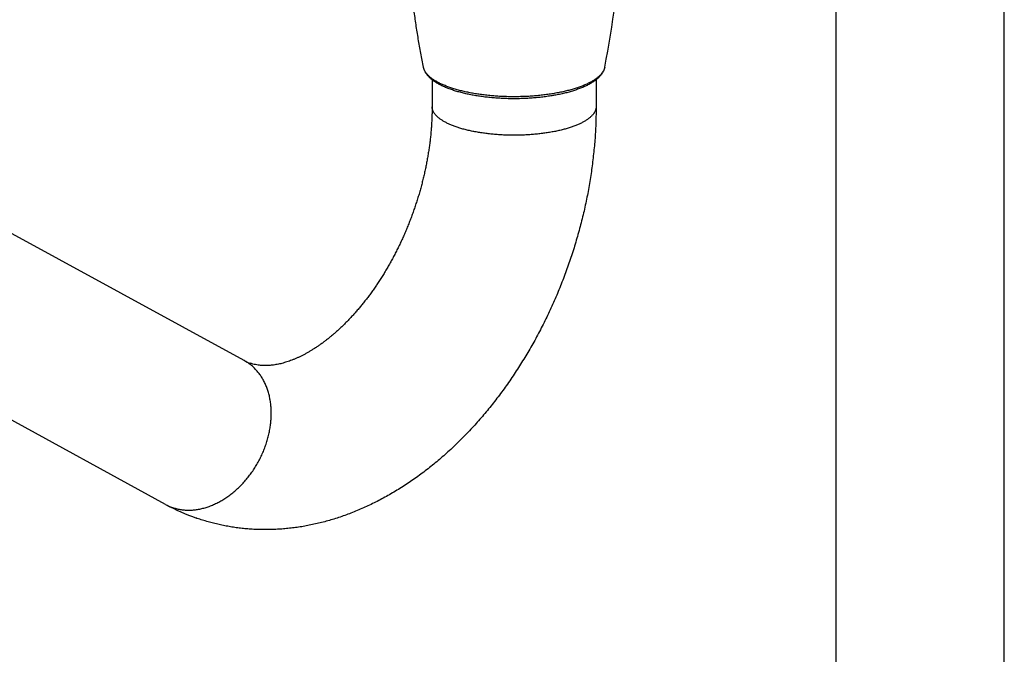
# Model space of a CAD drawing. Header units: millimetres. Extents: x 259 to 1803, y -542 to 1902.
# Tile 8 of 127: x 473 to 593, y -425 to -347. Entities that reach past the tile are written whole.
import ezdxf

# ---------------------------------------------------------------- set-up
doc = ezdxf.new("R2010")
doc.units = ezdxf.units.MM
doc.header["$LTSCALE"] = 30.734
doc.layers.get('0').update_dxf_attribs({"linetype": 'CONTINUOUS'})

msp = doc.modelspace()

# ---------------------------------------------------------------- linework, layer by layer
at = {"color": 7, "linetype": 'CONTINUOUS'}
for p, q in [((593.11, -465.29), (593.11, 65.92)), ((572.61, -465.29), (572.61, -296.95)), ((523.33, -354.62), (523.33, -357.9)), ((543.33, -354.62), (543.33, -357.9)), ((500.4, -388.85), (451.21, -362.01)), ((490.82, -406.4), (441.64, -379.57))]:
    msp.add_line(p, q, dxfattribs=at)
for centre, radius, start, end in [((439.73, -332.16), 106.72, 348.6851, 357.2093), ((502.87, -384.34), 5.14, 241.3328, 250.7279), ((502.86, -384.35), 25.12, 241.3728, 250.7739)]:
    msp.add_arc(centre, radius, start, end, dxfattribs=at)
at = {"color": 9, "linetype": 'CONTINUOUS'}
msp.add_arc((493.49, -401.51), 5.57, 241.3985, 250.8021, dxfattribs=at)
at = {"color": 7, "linetype": 'CONTINUOUS'}
for points, knots in [([(522.28, -353.1), (522.16, -352.52), (521.94, -351.37), (521.64, -349.64), (521.37, -347.9), (521.12, -346.15), (520.91, -344.4), (520.72, -342.65), (520.56, -340.88), (520.43, -339.12), (520.36, -337.94), (520.33, -337.35)], [0, 0, 0, 0, 0.110622, 0.221377, 0.332277, 0.443313, 0.554471, 0.665728, 0.777083, 0.888506, 1, 1, 1, 1]), ([(525.68, -355.82), (525.6, -355.79), (525.43, -355.73), (525.19, -355.64), (524.96, -355.55), (524.73, -355.45), (524.52, -355.35), (524.31, -355.24), (524.11, -355.13), (523.91, -355.02), (523.73, -354.91), (523.55, -354.79), (523.39, -354.67), (523.23, -354.54), (523.09, -354.42), (522.96, -354.29), (522.83, -354.16), (522.72, -354.02), (522.63, -353.89), (522.54, -353.76), (522.47, -353.62), (522.4, -353.49), (522.35, -353.36), (522.31, -353.23), (522.29, -353.14), (522.28, -353.1)], [0, 0, 0, 0, 0.057995, 0.114749, 0.17026, 0.22451, 0.277487, 0.329179, 0.379575, 0.428666, 0.47644, 0.522881, 0.567969, 0.611675, 0.653964, 0.694797, 0.734139, 0.771971, 0.8083, 0.843174, 0.876682, 0.908951, 0.940139, 0.970427, 1, 1, 1, 1]), ([(544.38, -353.1), (544.37, -353.14), (544.35, -353.23), (544.31, -353.36), (544.26, -353.49), (544.19, -353.63), (544.12, -353.76), (544.03, -353.9), (543.93, -354.03), (543.82, -354.16), (543.7, -354.29), (543.56, -354.42), (543.42, -354.55), (543.26, -354.67), (543.1, -354.79), (542.92, -354.91), (542.73, -355.03), (542.54, -355.14), (542.34, -355.25), (542.13, -355.35), (541.91, -355.46), (541.68, -355.56), (541.44, -355.65), (541.2, -355.74), (540.95, -355.83), (540.7, -355.92), (540.43, -356), (540.16, -356.08), (539.89, -356.16), (539.61, -356.23), (539.32, -356.3), (539.03, -356.36), (538.73, -356.43), (538.42, -356.48), (538.12, -356.54), (537.8, -356.59), (537.49, -356.64), (537.17, -356.68), (536.84, -356.73), (536.52, -356.76), (536.19, -356.8), (535.86, -356.83), (535.52, -356.85), (535.18, -356.88), (534.85, -356.89), (534.51, -356.91), (534.16, -356.92), (533.82, -356.93), (533.48, -356.93), (533.14, -356.93), (532.8, -356.93), (532.45, -356.92), (532.11, -356.91), (531.77, -356.89), (531.44, -356.87), (531.1, -356.85), (530.76, -356.82), (530.43, -356.79), (530.1, -356.76), (529.78, -356.72), (529.45, -356.68), (529.13, -356.63), (528.82, -356.59), (528.51, -356.53), (528.2, -356.48), (527.9, -356.42), (527.6, -356.36), (527.31, -356.29), (527.02, -356.22), (526.74, -356.15), (526.47, -356.07), (526.2, -355.99), (525.94, -355.91), (525.76, -355.85), (525.68, -355.82)], [0, 0, 0, 0, 0.006702, 0.013607, 0.020727, 0.028093, 0.035741, 0.043666, 0.051897, 0.060508, 0.069455, 0.078727, 0.088356, 0.098304, 0.108557, 0.119139, 0.130021, 0.141193, 0.152678, 0.164454, 0.176513, 0.188873, 0.201518, 0.214436, 0.227641, 0.241118, 0.254854, 0.268856, 0.283112, 0.297607, 0.312341, 0.327305, 0.342482, 0.357868, 0.373455, 0.389223, 0.405167, 0.421277, 0.437536, 0.453932, 0.470458, 0.487096, 0.503833, 0.52066, 0.537559, 0.554518, 0.571526, 0.588566, 0.605625, 0.62269, 0.639748, 0.656783, 0.673782, 0.690732, 0.707621, 0.724431, 0.741152, 0.757772, 0.774274, 0.790647, 0.806882, 0.822962, 0.838874, 0.854613, 0.870164, 0.88551, 0.900652, 0.915576, 0.930263, 0.944718, 0.958931, 0.972877, 0.986569, 1, 1, 1, 1]), ([(543.33, -357.9), (543.33, -358.21), (543.32, -358.85), (543.3, -359.81), (543.26, -360.76), (543.2, -361.73), (543.12, -362.69), (543.02, -363.65), (542.91, -364.62), (542.79, -365.58), (542.64, -366.54), (542.49, -367.51), (542.31, -368.47), (542.12, -369.43), (541.91, -370.39), (541.69, -371.34), (541.45, -372.29), (541.19, -373.24), (540.92, -374.19), (540.64, -375.13), (540.34, -376.07), (540.02, -377), (539.69, -377.92), (539.35, -378.85), (538.99, -379.76), (538.62, -380.67), (538.23, -381.57), (537.83, -382.47), (537.41, -383.35), (536.98, -384.23), (536.54, -385.1), (536.08, -385.97), (535.61, -386.82), (535.13, -387.66), (534.63, -388.5), (534.12, -389.32), (533.6, -390.13), (533.07, -390.94), (532.52, -391.73), (531.96, -392.5), (531.39, -393.27), (530.81, -394.02), (530.22, -394.76), (529.61, -395.49), (529, -396.2), (528.37, -396.9), (527.74, -397.58), (527.09, -398.25), (526.43, -398.9), (525.77, -399.54), (525.09, -400.16), (524.41, -400.76), (523.72, -401.34), (523.02, -401.91), (522.31, -402.46), (521.6, -402.98), (520.88, -403.49), (520.15, -403.98), (519.42, -404.45), (518.68, -404.9), (517.94, -405.33), (517.2, -405.74), (516.45, -406.13), (515.7, -406.49), (514.95, -406.84), (514.2, -407.16), (513.44, -407.47), (512.69, -407.75), (511.93, -408.01), (511.18, -408.25), (510.42, -408.46), (509.67, -408.66), (508.92, -408.83), (508.17, -408.99), (507.43, -409.12), (506.68, -409.23), (505.94, -409.32), (505.2, -409.39), (504.47, -409.44), (503.74, -409.47), (503.01, -409.48), (502.29, -409.48), (501.57, -409.45), (500.86, -409.4), (500.15, -409.33), (499.44, -409.24), (498.75, -409.14), (498.05, -409.01), (497.36, -408.87), (496.68, -408.7), (496.01, -408.52), (495.33, -408.32), (494.86, -408.17), (494.62, -408.08), (494.59, -408.07)], [0, 0, 0, 0, 0.011857, 0.023751, 0.035676, 0.047659, 0.05968, 0.071721, 0.083789, 0.095892, 0.108007, 0.120134, 0.132298, 0.144472, 0.156654, 0.168855, 0.181068, 0.193285, 0.205509, 0.217741, 0.229974, 0.242208, 0.25444, 0.26667, 0.278897, 0.291113, 0.303321, 0.315522, 0.327708, 0.339875, 0.35203, 0.364173, 0.376279, 0.38837, 0.400447, 0.412482, 0.42449, 0.436478, 0.44843, 0.460335, 0.472216, 0.484071, 0.495851, 0.507605, 0.51933, 0.530982, 0.542585, 0.554154, 0.565665, 0.577094, 0.588484, 0.599833, 0.611066, 0.62225, 0.633388, 0.644431, 0.655384, 0.666284, 0.677124, 0.68782, 0.698458, 0.709036, 0.719503, 0.72986, 0.740155, 0.750386, 0.760465, 0.770469, 0.780409, 0.790273, 0.799991, 0.809649, 0.819247, 0.828763, 0.838158, 0.847501, 0.856796, 0.86602, 0.875166, 0.884264, 0.893299, 0.902297, 0.911229, 0.92013, 0.928979, 0.937803, 0.946583, 0.955342, 0.964086, 0.972816, 0.981519, 0.990215, 0.998911, 1, 1, 1, 1]), ([(523.33, -357.9), (523.33, -358.08), (523.33, -358.44), (523.31, -358.99), (523.29, -359.54), (523.26, -360.1), (523.22, -360.67), (523.17, -361.24), (523.11, -361.81), (523.04, -362.39), (522.96, -362.97), (522.87, -363.55), (522.77, -364.13), (522.66, -364.72), (522.55, -365.31), (522.42, -365.9), (522.28, -366.49), (522.14, -367.08), (521.98, -367.67), (521.82, -368.26), (521.65, -368.85), (521.46, -369.43), (521.27, -370.02), (521.07, -370.6), (520.87, -371.18), (520.65, -371.75), (520.42, -372.32), (520.19, -372.89), (519.95, -373.45), (519.7, -374.01), (519.45, -374.56), (519.18, -375.11), (518.91, -375.64), (518.64, -376.18), (518.35, -376.7), (518.06, -377.22), (517.77, -377.73), (517.47, -378.23), (517.16, -378.72), (516.85, -379.21), (516.53, -379.68), (516.21, -380.15), (515.89, -380.6), (515.56, -381.05), (515.23, -381.49), (514.89, -381.91), (514.55, -382.32), (514.21, -382.73), (513.87, -383.12), (513.52, -383.5), (513.17, -383.87), (512.83, -384.23), (512.48, -384.57), (512.13, -384.91), (511.78, -385.23), (511.43, -385.54), (511.08, -385.84), (510.73, -386.12), (510.38, -386.4), (510.04, -386.66), (509.69, -386.91), (509.35, -387.14), (509.01, -387.37), (508.67, -387.58), (508.34, -387.78), (508, -387.97), (507.67, -388.15), (507.35, -388.32), (507.03, -388.47), (506.71, -388.61), (506.39, -388.75), (506.08, -388.87), (505.77, -388.98), (505.47, -389.07), (505.17, -389.16), (504.87, -389.24), (504.58, -389.31), (504.29, -389.36), (504, -389.41), (503.71, -389.44), (503.43, -389.47), (503.14, -389.48), (502.86, -389.48), (502.56, -389.47), (502.26, -389.44), (501.95, -389.39), (501.63, -389.33), (501.37, -389.26), (501.22, -389.2), (501.17, -389.19)], [0, 0, 0, 0, 0.012843, 0.025835, 0.038972, 0.052235, 0.065609, 0.079114, 0.092746, 0.106476, 0.120311, 0.134255, 0.148295, 0.162401, 0.176591, 0.190857, 0.20518, 0.219554, 0.233979, 0.248446, 0.262938, 0.277456, 0.29199, 0.306532, 0.321074, 0.335608, 0.350124, 0.364621, 0.379085, 0.393507, 0.40788, 0.422209, 0.43647, 0.450654, 0.464769, 0.478804, 0.492738, 0.506565, 0.520309, 0.533932, 0.547426, 0.560795, 0.57405, 0.587154, 0.600102, 0.612918, 0.625582, 0.638071, 0.650383, 0.662559, 0.674546, 0.686341, 0.697958, 0.709406, 0.72065, 0.731688, 0.742553, 0.753219, 0.763674, 0.773919, 0.783989, 0.793845, 0.803488, 0.812934, 0.822186, 0.831229, 0.840066, 0.848719, 0.857175, 0.865435, 0.873509, 0.881406, 0.889127, 0.89668, 0.904076, 0.911324, 0.918436, 0.92542, 0.932302, 0.939111, 0.945872, 0.952604, 0.959354, 0.966239, 0.973366, 0.980813, 0.988518, 0.99636, 1, 1, 1, 1])]:
    msp.add_open_spline(points, degree=3, knots=knots, dxfattribs=at)
at = {"color": 9, "linetype": 'CONTINUOUS'}
for points, knots in [([(525.5, -355.56), (525.42, -355.53), (525.26, -355.47), (525.03, -355.38), (524.8, -355.29), (524.59, -355.2), (524.38, -355.1), (524.18, -355.01), (523.99, -354.9), (523.81, -354.8), (523.64, -354.7), (523.48, -354.59), (523.32, -354.49), (523.18, -354.38), (523.05, -354.27), (522.92, -354.15), (522.81, -354.04), (522.71, -353.92), (522.62, -353.81), (522.53, -353.69), (522.46, -353.57), (522.4, -353.46), (522.35, -353.34), (522.31, -353.22), (522.29, -353.14), (522.28, -353.1), (522.28, -353.1)], [0, 0, 0, 0, 0.060554, 0.11958, 0.177046, 0.232924, 0.287191, 0.339828, 0.390819, 0.440155, 0.487833, 0.533854, 0.57823, 0.620977, 0.662122, 0.7017, 0.73976, 0.776359, 0.81157, 0.845481, 0.878194, 0.909827, 0.940519, 0.97042, 0.9997, 1, 1, 1, 1]), ([(544.38, -353.1), (544.38, -353.12), (544.36, -353.18), (544.33, -353.28), (544.29, -353.4), (544.23, -353.52), (544.16, -353.63), (544.09, -353.75), (544, -353.87), (543.9, -353.98), (543.79, -354.1), (543.67, -354.21), (543.55, -354.32), (543.41, -354.43), (543.26, -354.54), (543.1, -354.65), (542.94, -354.75), (542.76, -354.85), (542.57, -354.96), (542.38, -355.05), (542.18, -355.15), (541.97, -355.25), (541.75, -355.34), (541.52, -355.43), (541.28, -355.52), (541.04, -355.6), (540.79, -355.68), (540.53, -355.76), (540.26, -355.84), (539.99, -355.91), (539.71, -355.98), (539.43, -356.05), (539.14, -356.12), (538.84, -356.18), (538.54, -356.23), (538.23, -356.29), (537.92, -356.34), (537.61, -356.39), (537.29, -356.43), (536.96, -356.47), (536.64, -356.51), (536.31, -356.55), (535.97, -356.58), (535.64, -356.6), (535.3, -356.63), (534.96, -356.65), (534.62, -356.66), (534.28, -356.67), (533.93, -356.68), (533.59, -356.69), (533.24, -356.69), (532.9, -356.69), (532.56, -356.68), (532.21, -356.67), (531.87, -356.65), (531.53, -356.64), (531.19, -356.62), (530.85, -356.59), (530.52, -356.56), (530.19, -356.53), (529.86, -356.49), (529.53, -356.45), (529.21, -356.41), (528.89, -356.37), (528.58, -356.32), (528.27, -356.26), (527.97, -356.21), (527.67, -356.15), (527.38, -356.08), (527.09, -356.02), (526.81, -355.95), (526.53, -355.88), (526.26, -355.8), (526, -355.72), (525.75, -355.64), (525.58, -355.59), (525.5, -355.56)], [0, 0, 0, 0, 0.003113, 0.009303, 0.015641, 0.02216, 0.028891, 0.035862, 0.043094, 0.050608, 0.05842, 0.066544, 0.074992, 0.083772, 0.09289, 0.102351, 0.112157, 0.122311, 0.132812, 0.143658, 0.154848, 0.166377, 0.17824, 0.190434, 0.20295, 0.215783, 0.228925, 0.242367, 0.256101, 0.270117, 0.284406, 0.298957, 0.313759, 0.328801, 0.344072, 0.359559, 0.375251, 0.391134, 0.407197, 0.423425, 0.439806, 0.456326, 0.472971, 0.489728, 0.506582, 0.523519, 0.540525, 0.557585, 0.574686, 0.591811, 0.608948, 0.626081, 0.643196, 0.660278, 0.677313, 0.694287, 0.711184, 0.727991, 0.744694, 0.761278, 0.77773, 0.794037, 0.810184, 0.826158, 0.841948, 0.857539, 0.872919, 0.888077, 0.903001, 0.917679, 0.9321, 0.946253, 0.96013, 0.973719, 0.987012, 1, 1, 1, 1]), ([(526.26, -360.36), (526.18, -360.33), (526.04, -360.28), (525.82, -360.2), (525.61, -360.11), (525.41, -360.03), (525.22, -359.94), (525.04, -359.85), (524.86, -359.75), (524.7, -359.66), (524.54, -359.56), (524.39, -359.46), (524.25, -359.36), (524.12, -359.26), (524, -359.15), (523.89, -359.05), (523.79, -358.94), (523.7, -358.84), (523.62, -358.73), (523.55, -358.62), (523.48, -358.51), (523.43, -358.4), (523.39, -358.29), (523.36, -358.18), (523.34, -358.06), (523.33, -357.97), (523.33, -357.91), (523.33, -357.9)], [0, 0, 0, 0, 0.058617, 0.115708, 0.17124, 0.225186, 0.27752, 0.328225, 0.377286, 0.424693, 0.470446, 0.514547, 0.557011, 0.597856, 0.637115, 0.674828, 0.711048, 0.745843, 0.779294, 0.811497, 0.842569, 0.87264, 0.901863, 0.930404, 0.958446, 0.986183, 1, 1, 1, 1]), ([(543.33, -357.9), (543.33, -357.91), (543.33, -357.97), (543.32, -358.06), (543.3, -358.18), (543.27, -358.29), (543.23, -358.4), (543.18, -358.51), (543.11, -358.62), (543.04, -358.73), (542.96, -358.84), (542.87, -358.94), (542.77, -359.05), (542.66, -359.15), (542.54, -359.26), (542.41, -359.36), (542.27, -359.46), (542.12, -359.56), (541.96, -359.66), (541.8, -359.75), (541.62, -359.85), (541.44, -359.94), (541.25, -360.03), (541.05, -360.11), (540.84, -360.2), (540.62, -360.28), (540.4, -360.36), (540.17, -360.44), (539.93, -360.51), (539.69, -360.59), (539.44, -360.66), (539.18, -360.72), (538.92, -360.79), (538.65, -360.85), (538.37, -360.91), (538.1, -360.96), (537.81, -361.01), (537.52, -361.06), (537.23, -361.11), (536.93, -361.15), (536.63, -361.19), (536.33, -361.22), (536.02, -361.25), (535.71, -361.28), (535.4, -361.31), (535.08, -361.33), (534.77, -361.35), (534.45, -361.36), (534.13, -361.37), (533.81, -361.38), (533.49, -361.38), (533.17, -361.38), (532.85, -361.38), (532.53, -361.37), (532.21, -361.36), (531.89, -361.35), (531.58, -361.33), (531.26, -361.31), (530.95, -361.28), (530.64, -361.25), (530.33, -361.22), (530.03, -361.19), (529.73, -361.15), (529.43, -361.11), (529.14, -361.06), (528.85, -361.01), (528.56, -360.96), (528.28, -360.91), (528.01, -360.85), (527.74, -360.79), (527.48, -360.72), (527.22, -360.66), (526.97, -360.59), (526.73, -360.51), (526.49, -360.44), (526.34, -360.39), (526.26, -360.36)], [0, 0, 0, 0, 0.003037, 0.009135, 0.015299, 0.021573, 0.027996, 0.034607, 0.041437, 0.048516, 0.055869, 0.063518, 0.07148, 0.07977, 0.0884, 0.097379, 0.106713, 0.116408, 0.126465, 0.136886, 0.147671, 0.158817, 0.170321, 0.18218, 0.194387, 0.206937, 0.219822, 0.233035, 0.246567, 0.260409, 0.274551, 0.288983, 0.303692, 0.318669, 0.333901, 0.349376, 0.36508, 0.381002, 0.397126, 0.41344, 0.429929, 0.446579, 0.463375, 0.480303, 0.497347, 0.514492, 0.531724, 0.549025, 0.566382, 0.583778, 0.601197, 0.618625, 0.636044, 0.65344, 0.670797, 0.688099, 0.70533, 0.722475, 0.739519, 0.756447, 0.773243, 0.789893, 0.806382, 0.822696, 0.838821, 0.854742, 0.870446, 0.885921, 0.901153, 0.91613, 0.93084, 0.945271, 0.959413, 0.973255, 0.986787, 1, 1, 1, 1]), ([(491.66, -406.77), (491.74, -406.8), (491.89, -406.85), (492.12, -406.91), (492.36, -406.97), (492.6, -407.01), (492.84, -407.05), (493.08, -407.08), (493.33, -407.09), (493.58, -407.1), (493.84, -407.1), (494.09, -407.09), (494.35, -407.06), (494.6, -407.03), (494.86, -406.99), (495.12, -406.94), (495.38, -406.88), (495.64, -406.81), (495.9, -406.73), (496.16, -406.64), (496.42, -406.54), (496.68, -406.43), (496.93, -406.31), (497.19, -406.19), (497.44, -406.05), (497.69, -405.91), (497.94, -405.76), (498.19, -405.6), (498.44, -405.43), (498.68, -405.26), (498.92, -405.07), (499.15, -404.88), (499.38, -404.68), (499.61, -404.48), (499.84, -404.26), (500.06, -404.04), (500.27, -403.81), (500.48, -403.58), (500.69, -403.34), (500.89, -403.1), (501.08, -402.85), (501.27, -402.59), (501.45, -402.33), (501.63, -402.06), (501.8, -401.79), (501.96, -401.52), (502.12, -401.24), (502.27, -400.96), (502.42, -400.67), (502.56, -400.38), (502.69, -400.09), (502.81, -399.8), (502.92, -399.5), (503.03, -399.2), (503.13, -398.9), (503.23, -398.6), (503.31, -398.3), (503.39, -397.99), (503.46, -397.69), (503.52, -397.38), (503.57, -397.08), (503.62, -396.78), (503.65, -396.48), (503.68, -396.18), (503.7, -395.88), (503.71, -395.58), (503.72, -395.28), (503.71, -394.99), (503.7, -394.7), (503.68, -394.41), (503.65, -394.13), (503.61, -393.85), (503.56, -393.57), (503.51, -393.3), (503.45, -393.03), (503.38, -392.77), (503.3, -392.51), (503.21, -392.26), (503.12, -392.01), (503.01, -391.77), (502.9, -391.53), (502.79, -391.3), (502.66, -391.08), (502.53, -390.86), (502.39, -390.65), (502.25, -390.45), (502.09, -390.26), (501.93, -390.07), (501.77, -389.89), (501.6, -389.72), (501.42, -389.55), (501.23, -389.4), (501.04, -389.25), (500.85, -389.11), (500.65, -388.98), (500.5, -388.9), (500.41, -388.85), (500.4, -388.85)], [0, 0, 0, 0, 0.009028, 0.018091, 0.027195, 0.036347, 0.045554, 0.054821, 0.064153, 0.073556, 0.083034, 0.092592, 0.102234, 0.111962, 0.121781, 0.131692, 0.141697, 0.151799, 0.161998, 0.172296, 0.182692, 0.193186, 0.203779, 0.214469, 0.225255, 0.236135, 0.247109, 0.258172, 0.269323, 0.28056, 0.291878, 0.303274, 0.314746, 0.326288, 0.337898, 0.34957, 0.3613, 0.373083, 0.384915, 0.396791, 0.408706, 0.420654, 0.43263, 0.444629, 0.456646, 0.468674, 0.480709, 0.492745, 0.504776, 0.516798, 0.528804, 0.540789, 0.552747, 0.564674, 0.576564, 0.588413, 0.600214, 0.611963, 0.623656, 0.635288, 0.646855, 0.658352, 0.669776, 0.681122, 0.692388, 0.703569, 0.714664, 0.72567, 0.736583, 0.747403, 0.758127, 0.768754, 0.779284, 0.789715, 0.800047, 0.810281, 0.820417, 0.830456, 0.840401, 0.850252, 0.860012, 0.869684, 0.879271, 0.888777, 0.898206, 0.907563, 0.916852, 0.926079, 0.93525, 0.944371, 0.953448, 0.962487, 0.971496, 0.980482, 0.989452, 0.998413, 1, 1, 1, 1])]:
    msp.add_open_spline(points, degree=3, knots=knots, dxfattribs=at)

doc.saveas('drawing.dxf')
